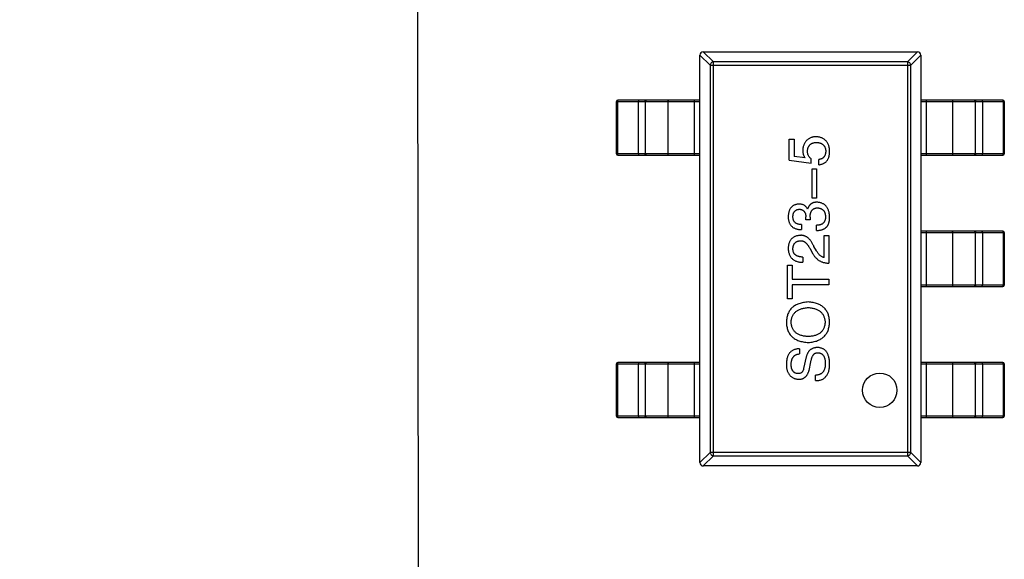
# Model space of a CAD drawing. Header units: millimetres. Extents: x 170 to 326, y 157 to 284.
# Tile 85 of 117: x 257.83 to 264.96, y 254.5 to 258.41. Entities that reach past the tile are written whole.
import ezdxf

# ---------------------------------------------------------------- set-up
doc = ezdxf.new("R2010")
doc.units = ezdxf.units.MM
doc.header["$LTSCALE"] = 30.734
doc.header["$PDMODE"] = 3
doc.header["$PDSIZE"] = 0.3125
doc.layers.get('0').update_dxf_attribs({"linetype": 'CONTINUOUS'})
doc.layers.get('Defpoints').update_dxf_attribs({"linetype": 'CONTINUOUS'})
doc.layers.add('dim', color=6, linetype='CONTINUOUS', lineweight=9)
doc.styles.add('Verdana', font='verdana.ttf', dxfattribs={"height": 2.5})
doc.dimstyles.new('aaaaaaaa 3.0', dxfattribs={"dimtxt": 2.5, "dimasz": 1.5, "dimexe": 1.25, "dimexo": 0.625, "dimtad": 1, "dimdec": 1, "dimzin": 9, "dimdsep": 46, "dimtxsty": 'Verdana', "dimcen": 0, "dimazin": 0, "dimtfac": 1, "dimtofl": 0, "dimtmove": 0, "dimatfit": 3, "dimfxl": 1, "dimlwd": 25, "dimlwe": 25, "dimarcsym": 0})

# ---------------------------------------------------------------- blocks, each defined once
blk = doc.blocks.new('*D13')
at = {"layer": 'Defpoints', "color": 0}
for p in [(263.7072, 269.6356), (256.451, 252.1408), (258.9036, 252.1408)]:
    blk.add_point(p, dxfattribs=at)
at = {"layer": 'dim', "color": 0, "lineweight": 25}
for p, q in [((263.0822, 269.6356), (255.201, 269.6356)), ((256.451, 268.1356), (256.451, 253.6408)), ((258.2786, 252.1408), (255.201, 252.1408))]:
    blk.add_line(p, q, dxfattribs=at)
at = {"layer": 'dim', "color": 0}
for points in [[(256.701, 268.1356), (256.201, 268.1356), (256.451, 269.6356)], [(256.201, 253.6408), (256.701, 253.6408), (256.451, 252.1408)]]:
    blk.add_solid(points, dxfattribs=at)
at = {"layer": 'dim', "color": 0, "insert": (254.5458, 260.8882), "char_height": 2.5, "attachment_point": 5, "rotation": 90, "style": 'Verdana'}
blk.add_mtext('17.5', dxfattribs=at)

msp = doc.modelspace()

# ---------------------------------------------------------------- linework, layer by layer
at = {"linetype": 'Continuous'}
for p, q in [((260.7072, 266.6263), (260.7172, 254.1263)), ((262.7571, 258.1517), (262.831, 258.0779)), ((262.7571, 255.2012), (262.7571, 258.1512)), ((262.8555, 258.1024), (262.7817, 258.1762)), ((262.7821, 258.1762), (264.3321, 258.1762)), ((264.3326, 258.1762), (264.2588, 258.1024)), ((264.2833, 258.0779), (264.3571, 258.1517)), ((264.3571, 258.1512), (264.3571, 255.2012)), ((262.831, 258.0779), (262.831, 255.2746)), ((262.831, 258.0779), (264.2833, 258.0779)), ((262.8555, 255.2501), (262.8555, 258.1024)), ((264.2588, 258.1024), (262.8555, 258.1024)), ((264.2588, 258.1024), (264.2588, 255.2501)), ((264.2833, 255.2746), (264.2833, 258.0779)), ((262.1537, 257.4362), (262.1537, 257.8162)), ((262.1537, 257.8162), (262.7571, 257.8162)), ((262.1632, 257.4362), (262.1632, 257.8162)), ((262.7571, 257.8262), (262.1637, 257.8262)), ((262.3127, 257.4362), (262.3127, 257.8162)), ((262.3615, 257.8162), (262.3615, 257.4362)), ((262.5255, 257.8162), (262.5255, 257.4362)), ((262.7182, 257.4262), (262.7182, 257.8262)), ((264.9506, 257.8262), (264.3571, 257.8262)), ((264.3571, 257.8162), (264.9606, 257.8162)), ((264.3961, 257.8262), (264.3961, 257.4262)), ((264.5887, 257.4362), (264.5887, 257.8162)), ((264.7528, 257.4362), (264.7528, 257.8162)), ((264.8016, 257.8162), (264.8016, 257.4362)), ((264.9511, 257.8162), (264.9511, 257.4362)), ((264.9606, 257.8162), (264.9606, 257.4362)), ((263.4027, 257.3905), (263.4027, 257.543)), ((263.4027, 257.543), (263.4388, 257.543)), ((263.4388, 257.543), (263.4388, 257.4184)), ((262.7571, 257.4362), (262.1537, 257.4362)), ((262.1637, 257.4262), (262.7571, 257.4262)), ((263.5191, 257.4069), (263.4388, 257.4184)), ((264.9606, 257.4362), (264.3571, 257.4362)), ((264.3571, 257.4262), (264.9506, 257.4262)), ((263.4027, 257.3905), (263.5617, 257.3692)), ((263.5617, 257.3692), (263.5634, 257.4003)), ((263.6175, 257.3577), (263.6175, 257.3954)), ((263.5699, 257.1162), (263.5699, 257.3277)), ((263.5699, 257.3277), (263.6011, 257.3277)), ((263.6011, 257.3277), (263.6011, 257.1162)), ((263.6011, 257.1162), (263.5699, 257.1162)), ((263.5355, 257.0371), (263.5371, 257.0371)), ((263.4929, 256.924), (263.4929, 256.888)), ((263.524, 256.9601), (263.524, 256.9798)), ((263.5552, 256.9601), (263.524, 256.9601)), ((263.5552, 256.9781), (263.5552, 256.9601)), ((263.6011, 256.8814), (263.6011, 256.9191)), ((263.6568, 256.686), (263.6568, 256.8466)), ((263.6568, 256.8466), (263.6912, 256.8466)), ((263.6912, 256.8466), (263.6912, 256.645)), ((264.9506, 256.8762), (264.3571, 256.8762)), ((264.3571, 256.8662), (264.9606, 256.8662)), ((264.3961, 256.8762), (264.3961, 256.4762)), ((264.5887, 256.4862), (264.5887, 256.8662)), ((264.7528, 256.4862), (264.7528, 256.8662)), ((264.8016, 256.8662), (264.8016, 256.4862)), ((264.9511, 256.8662), (264.9511, 256.4862)), ((264.9606, 256.8662), (264.9606, 256.4862)), ((263.5519, 256.7532), (263.5749, 256.7138)), ((263.6011, 256.7351), (263.583, 256.7663)), ((263.5027, 256.6892), (263.5027, 256.6515)), ((263.3912, 256.3875), (263.3912, 256.6301)), ((263.3912, 256.6301), (263.4257, 256.6301)), ((263.4257, 256.6301), (263.4257, 256.5285)), ((263.4257, 256.5285), (263.6912, 256.5285)), ((263.6912, 256.5285), (263.6912, 256.4891)), ((263.4257, 256.4891), (263.4257, 256.3875)), ((263.6912, 256.4891), (263.4257, 256.4891)), ((264.9606, 256.4862), (264.3571, 256.4862)), ((264.3571, 256.4762), (264.9506, 256.4762)), ((263.4257, 256.3875), (263.3912, 256.3875)), ((263.4781, 256.0255), (263.4781, 255.9878)), ((262.7571, 255.9262), (262.1637, 255.9262)), ((262.7182, 255.5262), (262.7182, 255.9262)), ((263.5273, 255.9665), (263.5076, 255.8813)), ((263.547, 255.8682), (263.5601, 255.9305)), ((264.9506, 255.9262), (264.3571, 255.9262)), ((264.3961, 255.9262), (264.3961, 255.5262)), ((262.1537, 255.5362), (262.1537, 255.9162)), ((262.1537, 255.9162), (262.7571, 255.9162)), ((262.1632, 255.5362), (262.1632, 255.9162)), ((262.3127, 255.5362), (262.3127, 255.9162)), ((262.3615, 255.9162), (262.3615, 255.5362)), ((262.5255, 255.9162), (262.5255, 255.5362)), ((264.3571, 255.9162), (264.9606, 255.9162)), ((264.5887, 255.5362), (264.5887, 255.9162)), ((264.7528, 255.5362), (264.7528, 255.9162)), ((264.8016, 255.9162), (264.8016, 255.5362)), ((264.9511, 255.9162), (264.9511, 255.5362)), ((264.9606, 255.9162), (264.9606, 255.5362)), ((263.5945, 255.7944), (263.5945, 255.8337)), ((262.7571, 255.5362), (262.1537, 255.5362)), ((262.1637, 255.5262), (262.7571, 255.5262)), ((264.9606, 255.5362), (264.3571, 255.5362)), ((264.3571, 255.5262), (264.9506, 255.5262)), ((262.831, 255.2746), (262.7571, 255.2008)), ((262.7817, 255.1762), (262.8555, 255.2501)), ((264.2833, 255.2746), (262.831, 255.2746)), ((262.8555, 255.2501), (264.2588, 255.2501)), ((264.2588, 255.2501), (264.3326, 255.1762)), ((264.3571, 255.2008), (264.2833, 255.2746)), ((264.3321, 255.1762), (262.7821, 255.1762))]:
    msp.add_line(p, q, dxfattribs=at)
msp.add_circle((264.0588, 255.7246), 0.125, dxfattribs=at)
for centre, radius, start, end in [((262.7821, 258.1512), 0.025, 90, 180), ((264.3321, 258.1512), 0.025, 0, 90), ((262.1637, 257.8162), 0.01, 90, 180), ((264.9506, 257.8162), 0.01, 0, 90), ((262.1637, 257.4362), 0.01, 180, 270), ((264.9506, 257.4362), 0.01, 270, 0), ((264.9506, 256.8662), 0.01, 0, 90), ((264.9506, 256.4862), 0.01, 270, 0), ((262.1637, 255.9162), 0.01, 90, 180), ((264.9506, 255.9162), 0.01, 0, 90), ((262.1637, 255.5362), 0.01, 180, 270), ((264.9506, 255.5362), 0.01, 270, 0), ((262.7821, 255.2012), 0.025, 180, 270), ((264.3321, 255.2012), 0.025, 270, 0)]:
    msp.add_arc(centre, radius, start, end, dxfattribs=at)
for points, knots in [([(262.8555, 258.1024), (262.8524, 258.1023), (262.846, 258.1008), (262.838, 258.0953), (262.8325, 258.0873), (262.8311, 258.081), (262.831, 258.0779)], [0, 0, 0, 0, 0.248875, 0.5, 0.751125, 1, 1, 1, 1]), ([(264.2833, 258.0779), (264.2832, 258.081), (264.2817, 258.0873), (264.2762, 258.0953), (264.2682, 258.1008), (264.2619, 258.1023), (264.2588, 258.1024)], [0, 0, 0, 0, 0.248875, 0.5, 0.751125, 1, 1, 1, 1]), ([(262.1632, 257.8162), (262.1632, 257.8169), (262.1632, 257.8182), (262.1632, 257.82), (262.1633, 257.8217), (262.1633, 257.8232), (262.1634, 257.8244), (262.1635, 257.8253), (262.1636, 257.8258), (262.1636, 257.826), (262.1636, 257.8262), (262.1637, 257.8262), (262.1637, 257.8262)], [0, 0, 0, 0, 0.193983, 0.380898, 0.552981, 0.703877, 0.827918, 0.920311, 0.953571, 0.977793, 0.992993, 1, 1, 1, 1]), ([(262.3132, 257.8262), (262.3132, 257.8262), (262.3131, 257.8262), (262.3131, 257.826), (262.313, 257.8258), (262.313, 257.8253), (262.3129, 257.8244), (262.3128, 257.8232), (262.3127, 257.8217), (262.3127, 257.82), (262.3127, 257.8182), (262.3127, 257.8169), (262.3127, 257.8162)], [0, 0, 0, 0, 0.007007, 0.022207, 0.046429, 0.079689, 0.172082, 0.296123, 0.447019, 0.619102, 0.806017, 1, 1, 1, 1]), ([(262.3615, 257.8162), (262.3615, 257.8175), (262.3619, 257.8201), (262.364, 257.8235), (262.3671, 257.8257), (262.3696, 257.8262), (262.3709, 257.8262)], [0, 0, 0, 0, 0.257168, 0.51015, 0.757191, 1, 1, 1, 1]), ([(262.5349, 257.8262), (262.5337, 257.8262), (262.5312, 257.8257), (262.5281, 257.8235), (262.526, 257.8201), (262.5255, 257.8175), (262.5255, 257.8162)], [0, 0, 0, 0, 0.242809, 0.48985, 0.742832, 1, 1, 1, 1]), ([(264.5887, 257.8162), (264.5887, 257.8175), (264.5883, 257.8201), (264.5862, 257.8235), (264.5831, 257.8257), (264.5806, 257.8262), (264.5793, 257.8262)], [0, 0, 0, 0, 0.257168, 0.51015, 0.757191, 1, 1, 1, 1]), ([(264.7434, 257.8262), (264.7446, 257.8262), (264.7471, 257.8257), (264.7503, 257.8235), (264.7523, 257.8201), (264.7528, 257.8175), (264.7528, 257.8162)], [0, 0, 0, 0, 0.242809, 0.48985, 0.742832, 1, 1, 1, 1]), ([(264.8016, 257.8162), (264.8016, 257.8169), (264.8016, 257.8182), (264.8016, 257.82), (264.8015, 257.8217), (264.8015, 257.8232), (264.8014, 257.8244), (264.8013, 257.8253), (264.8012, 257.8258), (264.8012, 257.826), (264.8012, 257.8262), (264.8011, 257.8262), (264.8011, 257.8262)], [0, 0, 0, 0, 0.193983, 0.380898, 0.552981, 0.703877, 0.827918, 0.920311, 0.953571, 0.977793, 0.992993, 1, 1, 1, 1]), ([(264.9506, 257.8262), (264.9506, 257.8262), (264.9506, 257.8262), (264.9507, 257.826), (264.9507, 257.8258), (264.9508, 257.8253), (264.9509, 257.8244), (264.9509, 257.8232), (264.951, 257.8217), (264.951, 257.82), (264.9511, 257.8182), (264.9511, 257.8169), (264.9511, 257.8162)], [0, 0, 0, 0, 0.007007, 0.022207, 0.046429, 0.079689, 0.172082, 0.296123, 0.447019, 0.619102, 0.806017, 1, 1, 1, 1]), ([(263.5962, 257.561), (263.5926, 257.5607), (263.5857, 257.56), (263.5758, 257.5582), (263.5664, 257.5557), (263.5577, 257.5526), (263.5495, 257.5487), (263.542, 257.5443), (263.5351, 257.5391), (263.5288, 257.5332), (263.5232, 257.5267), (263.5181, 257.5195), (263.5137, 257.5116), (263.5099, 257.5032), (263.5067, 257.494), (263.5042, 257.4841), (263.5022, 257.4736), (263.5015, 257.4664), (263.5011, 257.4626)], [0, 0, 0, 0, 0.070056, 0.136784, 0.200181, 0.261459, 0.320361, 0.377607, 0.434201, 0.490556, 0.547297, 0.604711, 0.66384, 0.725285, 0.788826, 0.855809, 0.925831, 1, 1, 1, 1]), ([(263.6962, 257.4528), (263.696, 257.4569), (263.6957, 257.4649), (263.6944, 257.4765), (263.6924, 257.4874), (263.6895, 257.4976), (263.6859, 257.507), (263.6815, 257.5157), (263.6763, 257.5236), (263.6705, 257.5308), (263.6638, 257.5372), (263.6564, 257.5429), (263.6482, 257.5479), (263.6392, 257.552), (263.6295, 257.5553), (263.6191, 257.5581), (263.6079, 257.56), (263.6001, 257.5606), (263.5962, 257.561)], [0, 0, 0, 0, 0.074337, 0.144658, 0.211298, 0.274399, 0.334717, 0.392948, 0.449757, 0.505394, 0.56075, 0.616858, 0.674126, 0.733366, 0.795021, 0.859694, 0.927941, 1, 1, 1, 1]), ([(263.5355, 257.4561), (263.5357, 257.4585), (263.5361, 257.4633), (263.5372, 257.4702), (263.5386, 257.4767), (263.5407, 257.4828), (263.5432, 257.4884), (263.5461, 257.4935), (263.5496, 257.4982), (263.5535, 257.5025), (263.5578, 257.5063), (263.5626, 257.5096), (263.568, 257.5125), (263.5737, 257.5149), (263.5799, 257.5169), (263.5865, 257.5184), (263.5937, 257.5195), (263.5986, 257.5199), (263.6011, 257.52)], [0, 0, 0, 0, 0.071832, 0.140066, 0.204455, 0.266341, 0.32589, 0.383089, 0.439379, 0.495454, 0.551183, 0.608094, 0.666555, 0.726952, 0.789772, 0.856464, 0.926451, 1, 1, 1, 1]), ([(263.6011, 257.52), (263.6036, 257.5198), (263.6085, 257.5193), (263.6157, 257.5181), (263.6224, 257.5165), (263.6286, 257.5145), (263.6344, 257.5121), (263.6398, 257.5093), (263.6446, 257.5061), (263.6491, 257.5025), (263.6531, 257.4985), (263.6566, 257.4941), (263.6597, 257.4893), (263.6623, 257.484), (263.6645, 257.4784), (263.6663, 257.4724), (263.6676, 257.466), (263.668, 257.4616), (263.6683, 257.4594)], [0, 0, 0, 0, 0.076076, 0.147929, 0.216494, 0.28139, 0.343555, 0.403665, 0.461756, 0.518574, 0.57465, 0.630617, 0.687539, 0.745203, 0.805007, 0.867454, 0.932274, 1, 1, 1, 1]), ([(262.1637, 257.4262), (262.1637, 257.4262), (262.1636, 257.4263), (262.1636, 257.4265), (262.1636, 257.4267), (262.1635, 257.4272), (262.1634, 257.428), (262.1633, 257.4293), (262.1633, 257.4308), (262.1632, 257.4325), (262.1632, 257.4343), (262.1632, 257.4356), (262.1632, 257.4362)], [0, 0, 0, 0, 0.007007, 0.022207, 0.046429, 0.079689, 0.172082, 0.296123, 0.447019, 0.619102, 0.806017, 1, 1, 1, 1]), ([(262.3127, 257.4362), (262.3127, 257.4356), (262.3127, 257.4343), (262.3127, 257.4325), (262.3127, 257.4308), (262.3128, 257.4293), (262.3129, 257.428), (262.313, 257.4272), (262.313, 257.4267), (262.3131, 257.4265), (262.3131, 257.4263), (262.3132, 257.4262), (262.3132, 257.4262)], [0, 0, 0, 0, 0.193983, 0.380898, 0.552981, 0.703877, 0.827918, 0.920311, 0.953571, 0.977793, 0.992993, 1, 1, 1, 1]), ([(262.3709, 257.4262), (262.3696, 257.4262), (262.3671, 257.4268), (262.364, 257.429), (262.3619, 257.4323), (262.3615, 257.4349), (262.3615, 257.4362)], [0, 0, 0, 0, 0.242809, 0.48985, 0.742832, 1, 1, 1, 1]), ([(262.5255, 257.4362), (262.5255, 257.4349), (262.526, 257.4323), (262.5281, 257.429), (262.5312, 257.4268), (262.5337, 257.4262), (262.5349, 257.4262)], [0, 0, 0, 0, 0.257168, 0.51015, 0.757191, 1, 1, 1, 1]), ([(263.5011, 257.4626), (263.5011, 257.4601), (263.5013, 257.455), (263.5021, 257.4475), (263.5035, 257.4402), (263.5055, 257.4331), (263.508, 257.4262), (263.5111, 257.4195), (263.5148, 257.413), (263.5177, 257.409), (263.5191, 257.4069)], [0, 0, 0, 0, 0.129488, 0.255609, 0.38009, 0.502685, 0.625504, 0.749031, 0.873124, 1, 1, 1, 1]), ([(263.5634, 257.4003), (263.5611, 257.4021), (263.5568, 257.4056), (263.5511, 257.4117), (263.5463, 257.418), (263.5423, 257.4249), (263.5393, 257.4321), (263.5371, 257.4397), (263.5357, 257.4478), (263.5356, 257.4533), (263.5355, 257.4561)], [0, 0, 0, 0, 0.132471, 0.259199, 0.382453, 0.502638, 0.622849, 0.744865, 0.870389, 1, 1, 1, 1]), ([(263.6683, 257.4594), (263.6683, 257.457), (263.6682, 257.4525), (263.6676, 257.4459), (263.6666, 257.4397), (263.6652, 257.4339), (263.6634, 257.4285), (263.6612, 257.4235), (263.6587, 257.4188), (263.6557, 257.4146), (263.6523, 257.4109), (263.6485, 257.4074), (263.6443, 257.4044), (263.6397, 257.4017), (263.6347, 257.3996), (263.6293, 257.3977), (263.6235, 257.3964), (263.6195, 257.3957), (263.6175, 257.3954)], [0, 0, 0, 0, 0.076648, 0.148913, 0.217705, 0.28283, 0.345406, 0.405074, 0.462929, 0.519315, 0.57498, 0.630645, 0.68742, 0.745021, 0.804689, 0.866635, 0.93176, 1, 1, 1, 1]), ([(263.6175, 257.3577), (263.6206, 257.3581), (263.6267, 257.3589), (263.6355, 257.3609), (263.6437, 257.3634), (263.6512, 257.3666), (263.6583, 257.3704), (263.6647, 257.3749), (263.6706, 257.3798), (263.6758, 257.3856), (263.6805, 257.3918), (263.6845, 257.3987), (263.688, 257.4062), (263.6908, 257.4144), (263.693, 257.4231), (263.6947, 257.4325), (263.6958, 257.4424), (263.696, 257.4493), (263.6962, 257.4528)], [0, 0, 0, 0, 0.068545, 0.133544, 0.19542, 0.255245, 0.312812, 0.36916, 0.424791, 0.480307, 0.536971, 0.594633, 0.654367, 0.716937, 0.782022, 0.850991, 0.92325, 1, 1, 1, 1]), ([(264.5793, 257.4262), (264.5806, 257.4262), (264.5831, 257.4268), (264.5862, 257.429), (264.5883, 257.4323), (264.5887, 257.4349), (264.5887, 257.4362)], [0, 0, 0, 0, 0.242809, 0.48985, 0.742832, 1, 1, 1, 1]), ([(264.7528, 257.4362), (264.7528, 257.4349), (264.7523, 257.4323), (264.7503, 257.429), (264.7471, 257.4268), (264.7446, 257.4262), (264.7434, 257.4262)], [0, 0, 0, 0, 0.257168, 0.51015, 0.757191, 1, 1, 1, 1]), ([(264.8011, 257.4262), (264.8011, 257.4262), (264.8012, 257.4263), (264.8012, 257.4265), (264.8012, 257.4267), (264.8013, 257.4272), (264.8014, 257.428), (264.8015, 257.4293), (264.8015, 257.4308), (264.8016, 257.4325), (264.8016, 257.4343), (264.8016, 257.4356), (264.8016, 257.4362)], [0, 0, 0, 0, 0.007007, 0.022207, 0.046429, 0.079689, 0.172082, 0.296123, 0.447019, 0.619102, 0.806017, 1, 1, 1, 1]), ([(264.9511, 257.4362), (264.9511, 257.4356), (264.9511, 257.4343), (264.951, 257.4325), (264.951, 257.4308), (264.9509, 257.4293), (264.9509, 257.428), (264.9508, 257.4272), (264.9507, 257.4267), (264.9507, 257.4265), (264.9506, 257.4263), (264.9506, 257.4262), (264.9506, 257.4262)], [0, 0, 0, 0, 0.193983, 0.380898, 0.552981, 0.703877, 0.827918, 0.920311, 0.953571, 0.977793, 0.992993, 1, 1, 1, 1]), ([(263.4732, 257.0732), (263.4702, 257.073), (263.4644, 257.0725), (263.456, 257.0709), (263.4481, 257.0687), (263.4407, 257.0659), (263.434, 257.0624), (263.4277, 257.0583), (263.422, 257.0536), (263.4169, 257.0482), (263.4123, 257.0423), (263.4084, 257.0356), (263.4049, 257.0284), (263.4021, 257.0205), (263.3997, 257.012), (263.398, 257.0029), (263.3967, 256.9932), (263.3963, 256.9865), (263.3962, 256.983)], [0, 0, 0, 0, 0.067521, 0.132139, 0.193339, 0.252064, 0.309083, 0.364848, 0.420021, 0.475612, 0.532002, 0.589602, 0.649896, 0.712634, 0.778603, 0.848416, 0.922155, 1, 1, 1, 1]), ([(263.5355, 257.0371), (263.5341, 257.04), (263.5313, 257.0456), (263.5257, 257.053), (263.5192, 257.0593), (263.5118, 257.0645), (263.5034, 257.0684), (263.4942, 257.0712), (263.484, 257.0729), (263.4769, 257.0731), (263.4732, 257.0732)], [0, 0, 0, 0, 0.125227, 0.244792, 0.361427, 0.478215, 0.59667, 0.722058, 0.856314, 1, 1, 1, 1]), ([(263.6044, 257.0863), (263.6022, 257.0863), (263.598, 257.0862), (263.5919, 257.0856), (263.5861, 257.0847), (263.5806, 257.0833), (263.5753, 257.0816), (263.5703, 257.0795), (263.5657, 257.077), (263.5613, 257.0741), (263.5572, 257.0708), (263.5534, 257.0671), (263.55, 257.0631), (263.5468, 257.0587), (263.5439, 257.0538), (263.5413, 257.0486), (263.5391, 257.043), (263.5378, 257.0391), (263.5371, 257.0371)], [0, 0, 0, 0, 0.071215, 0.138707, 0.20396, 0.266995, 0.327734, 0.387609, 0.445602, 0.503345, 0.561136, 0.618597, 0.677672, 0.738255, 0.799989, 0.863961, 0.930555, 1, 1, 1, 1]), ([(263.6962, 256.9798), (263.696, 256.9839), (263.6956, 256.9919), (263.6942, 257.0035), (263.6921, 257.0143), (263.6894, 257.0244), (263.686, 257.0338), (263.6819, 257.0423), (263.6772, 257.0502), (263.6717, 257.0573), (263.6656, 257.0636), (263.6588, 257.0692), (263.6514, 257.074), (263.6432, 257.078), (263.6345, 257.0813), (263.625, 257.0838), (263.6149, 257.0855), (263.6079, 257.0861), (263.6044, 257.0863)], [0, 0, 0, 0, 0.078078, 0.151942, 0.221594, 0.28726, 0.350176, 0.409768, 0.467648, 0.523784, 0.578904, 0.634014, 0.689819, 0.746826, 0.805875, 0.867063, 0.931764, 1, 1, 1, 1]), ([(263.4306, 256.9814), (263.4307, 256.9835), (263.4309, 256.9875), (263.4316, 256.9933), (263.4326, 256.9987), (263.4339, 257.0038), (263.4356, 257.0085), (263.4377, 257.0128), (263.4401, 257.0168), (263.4428, 257.0204), (263.4458, 257.0236), (263.4493, 257.0264), (263.453, 257.0289), (263.457, 257.031), (263.4614, 257.0327), (263.4662, 257.034), (263.4712, 257.035), (263.4747, 257.0353), (263.4765, 257.0355)], [0, 0, 0, 0, 0.078051, 0.151197, 0.220412, 0.286742, 0.34933, 0.409464, 0.467368, 0.52298, 0.578639, 0.633998, 0.690142, 0.746855, 0.805868, 0.867776, 0.932345, 1, 1, 1, 1]), ([(263.4765, 257.0355), (263.4784, 257.0354), (263.482, 257.0352), (263.4872, 257.0344), (263.4921, 257.0332), (263.4966, 257.0315), (263.5009, 257.0295), (263.5047, 257.0269), (263.5083, 257.0241), (263.5114, 257.0208), (263.5142, 257.0171), (263.5167, 257.0129), (263.5188, 257.0084), (263.5206, 257.0035), (263.5219, 256.9981), (263.523, 256.9924), (263.5238, 256.9862), (263.5239, 256.9819), (263.524, 256.9798)], [0, 0, 0, 0, 0.067741, 0.131599, 0.192143, 0.249977, 0.306453, 0.361639, 0.416449, 0.471489, 0.527582, 0.584873, 0.644974, 0.70814, 0.77492, 0.845909, 0.920585, 1, 1, 1, 1]), ([(263.5552, 256.9781), (263.5552, 256.9808), (263.5552, 256.9861), (263.556, 256.9937), (263.5569, 257.0008), (263.5585, 257.0074), (263.5603, 257.0135), (263.5626, 257.0191), (263.5654, 257.0241), (263.5686, 257.0286), (263.5722, 257.0325), (263.5763, 257.036), (263.5807, 257.0389), (263.5856, 257.0413), (263.5909, 257.0431), (263.5967, 257.0444), (263.6028, 257.0452), (263.6071, 257.0453), (263.6093, 257.0453)], [0, 0, 0, 0, 0.082495, 0.159728, 0.232496, 0.300725, 0.365163, 0.425859, 0.483728, 0.538892, 0.592921, 0.646195, 0.699968, 0.754746, 0.811387, 0.870806, 0.933482, 1, 1, 1, 1]), ([(263.6093, 257.0453), (263.6115, 257.0452), (263.6158, 257.0449), (263.6219, 257.0437), (263.6277, 257.0422), (263.6331, 257.0402), (263.6381, 257.0378), (263.6428, 257.035), (263.6469, 257.0315), (263.6508, 257.0278), (263.6542, 257.0235), (263.6572, 257.0188), (263.6598, 257.0137), (263.662, 257.0081), (263.6637, 257.002), (263.6651, 256.9955), (263.6662, 256.9886), (263.6665, 256.9839), (263.6667, 256.9814)], [0, 0, 0, 0, 0.068514, 0.133941, 0.195994, 0.255362, 0.312994, 0.369441, 0.424687, 0.480522, 0.537148, 0.594801, 0.654411, 0.716817, 0.781981, 0.850498, 0.923306, 1, 1, 1, 1]), ([(263.3962, 256.983), (263.3963, 256.9793), (263.3965, 256.9719), (263.3979, 256.9613), (263.3998, 256.9513), (263.4027, 256.9422), (263.4061, 256.9336), (263.4104, 256.9258), (263.4153, 256.9188), (263.4211, 256.9124), (263.4275, 256.9068), (263.4347, 256.9019), (263.4427, 256.8978), (263.4513, 256.8943), (263.4607, 256.8916), (263.4708, 256.8896), (263.4816, 256.8883), (263.489, 256.8881), (263.4929, 256.888)], [0, 0, 0, 0, 0.073232, 0.142595, 0.207997, 0.270074, 0.329156, 0.386529, 0.441846, 0.496976, 0.551877, 0.607941, 0.665637, 0.725446, 0.788542, 0.855101, 0.925196, 1, 1, 1, 1]), ([(263.4929, 256.924), (263.4904, 256.9241), (263.4855, 256.9243), (263.4784, 256.9252), (263.4718, 256.9264), (263.4657, 256.9281), (263.4601, 256.9302), (263.455, 256.9328), (263.4503, 256.9357), (263.4461, 256.9391), (263.4424, 256.9429), (263.4392, 256.9472), (263.4365, 256.9518), (263.4344, 256.957), (263.4327, 256.9625), (263.4315, 256.9684), (263.4307, 256.9748), (263.4306, 256.9792), (263.4306, 256.9814)], [0, 0, 0, 0, 0.078134, 0.15164, 0.221358, 0.286689, 0.348614, 0.407697, 0.464247, 0.520153, 0.574432, 0.629291, 0.684538, 0.742032, 0.801329, 0.863637, 0.930123, 1, 1, 1, 1]), ([(263.6667, 256.9814), (263.6666, 256.9789), (263.6665, 256.9742), (263.6657, 256.9673), (263.6645, 256.9608), (263.6626, 256.9548), (263.6604, 256.9492), (263.6576, 256.9442), (263.6542, 256.9396), (263.6503, 256.9354), (263.6459, 256.9317), (263.641, 256.9285), (263.6356, 256.9258), (263.6297, 256.9235), (263.6233, 256.9216), (263.6163, 256.9204), (263.6089, 256.9194), (263.6037, 256.9192), (263.6011, 256.9191)], [0, 0, 0, 0, 0.071272, 0.13882, 0.201858, 0.262757, 0.320043, 0.376709, 0.431462, 0.486034, 0.541209, 0.597703, 0.65589, 0.717768, 0.782056, 0.850407, 0.92277, 1, 1, 1, 1]), ([(263.6011, 256.8814), (263.6038, 256.8815), (263.609, 256.8817), (263.6166, 256.8823), (263.624, 256.8834), (263.6309, 256.8847), (263.6375, 256.8864), (263.6438, 256.8883), (263.6496, 256.8906), (263.6552, 256.8932), (263.6603, 256.8961), (263.6652, 256.8993), (263.6696, 256.9029), (263.6737, 256.9068), (263.6774, 256.911), (263.6807, 256.9156), (263.6838, 256.9205), (263.6855, 256.9239), (263.6863, 256.9257)], [0, 0, 0, 0, 0.078937, 0.154495, 0.226898, 0.296844, 0.363348, 0.427781, 0.48946, 0.549586, 0.607902, 0.664733, 0.720805, 0.776157, 0.831175, 0.886736, 0.943094, 1, 1, 1, 1]), ([(263.6863, 256.9257), (263.6871, 256.9274), (263.6888, 256.9309), (263.6907, 256.9365), (263.6925, 256.9426), (263.6937, 256.9492), (263.6948, 256.9562), (263.6956, 256.9636), (263.696, 256.9715), (263.6961, 256.977), (263.6962, 256.9798)], [0, 0, 0, 0, 0.101955, 0.208983, 0.322698, 0.44339, 0.570851, 0.70629, 0.84885, 1, 1, 1, 1]), ([(263.4847, 256.8466), (263.4813, 256.8463), (263.4747, 256.8458), (263.4651, 256.8442), (263.4562, 256.842), (263.4478, 256.8391), (263.4401, 256.8355), (263.433, 256.8314), (263.4265, 256.8264), (263.4206, 256.8209), (263.4154, 256.8147), (263.4107, 256.8078), (263.4067, 256.8003), (263.4033, 256.7921), (263.4006, 256.7833), (263.3984, 256.7738), (263.3969, 256.7637), (263.3964, 256.7568), (263.3962, 256.7532)], [0, 0, 0, 0, 0.070688, 0.137741, 0.201612, 0.262778, 0.321223, 0.378455, 0.434411, 0.490146, 0.546362, 0.603392, 0.662208, 0.723401, 0.787372, 0.85442, 0.925153, 1, 1, 1, 1]), ([(263.583, 256.7663), (263.5815, 256.7697), (263.5784, 256.7763), (263.5734, 256.7857), (263.5683, 256.7945), (263.5629, 256.8026), (263.5574, 256.81), (263.5517, 256.8168), (263.5458, 256.8228), (263.5397, 256.8282), (263.5335, 256.8329), (263.527, 256.8369), (263.5204, 256.8402), (263.5136, 256.843), (263.5066, 256.8449), (263.4995, 256.8462), (263.4921, 256.8468), (263.4872, 256.8467), (263.4847, 256.8466)], [0, 0, 0, 0, 0.082731, 0.161257, 0.236138, 0.307554, 0.375712, 0.440848, 0.502916, 0.562567, 0.619798, 0.675716, 0.73039, 0.78386, 0.837315, 0.890547, 0.944917, 1, 1, 1, 1]), ([(264.5887, 256.8662), (264.5887, 256.8675), (264.5883, 256.8701), (264.5862, 256.8735), (264.5831, 256.8757), (264.5806, 256.8762), (264.5793, 256.8762)], [0, 0, 0, 0, 0.257168, 0.51015, 0.757191, 1, 1, 1, 1]), ([(264.7434, 256.8762), (264.7446, 256.8762), (264.7471, 256.8757), (264.7503, 256.8735), (264.7523, 256.8701), (264.7528, 256.8675), (264.7528, 256.8662)], [0, 0, 0, 0, 0.242809, 0.48985, 0.742832, 1, 1, 1, 1]), ([(264.8016, 256.8662), (264.8016, 256.8669), (264.8016, 256.8682), (264.8016, 256.87), (264.8015, 256.8717), (264.8015, 256.8732), (264.8014, 256.8744), (264.8013, 256.8753), (264.8012, 256.8758), (264.8012, 256.876), (264.8012, 256.8762), (264.8011, 256.8762), (264.8011, 256.8762)], [0, 0, 0, 0, 0.193983, 0.380898, 0.552981, 0.703877, 0.827918, 0.920311, 0.953571, 0.977793, 0.992993, 1, 1, 1, 1]), ([(264.9506, 256.8762), (264.9506, 256.8762), (264.9506, 256.8762), (264.9507, 256.876), (264.9507, 256.8758), (264.9508, 256.8753), (264.9509, 256.8744), (264.9509, 256.8732), (264.951, 256.8717), (264.951, 256.87), (264.9511, 256.8682), (264.9511, 256.8669), (264.9511, 256.8662)], [0, 0, 0, 0, 0.007007, 0.022207, 0.046429, 0.079689, 0.172082, 0.296123, 0.447019, 0.619102, 0.806017, 1, 1, 1, 1]), ([(263.4306, 256.7482), (263.4307, 256.7505), (263.431, 256.7549), (263.4316, 256.7613), (263.4329, 256.7672), (263.4343, 256.7728), (263.4363, 256.7779), (263.4386, 256.7827), (263.4414, 256.787), (263.4444, 256.791), (263.448, 256.7944), (263.4518, 256.7975), (263.4561, 256.8002), (263.4607, 256.8025), (263.4658, 256.8042), (263.4712, 256.8057), (263.477, 256.8068), (263.481, 256.8071), (263.483, 256.8073)], [0, 0, 0, 0, 0.076112, 0.148436, 0.216883, 0.281466, 0.34298, 0.402356, 0.459881, 0.51546, 0.571111, 0.62658, 0.683162, 0.741007, 0.801404, 0.863825, 0.930544, 1, 1, 1, 1]), ([(263.483, 256.8073), (263.4847, 256.8074), (263.4879, 256.8075), (263.4927, 256.8072), (263.4975, 256.8064), (263.5022, 256.8052), (263.5067, 256.8034), (263.5112, 256.8012), (263.5157, 256.7986), (263.52, 256.7953), (263.5243, 256.7918), (263.5285, 256.7876), (263.5326, 256.783), (263.5367, 256.778), (263.5406, 256.7725), (263.5445, 256.7665), (263.5483, 256.76), (263.5507, 256.7555), (263.5519, 256.7532)], [0, 0, 0, 0, 0.052237, 0.103888, 0.155485, 0.207395, 0.259864, 0.31356, 0.369176, 0.4266, 0.486836, 0.550048, 0.61567, 0.685271, 0.75824, 0.834614, 0.915635, 1, 1, 1, 1]), ([(263.3962, 256.7532), (263.3964, 256.7491), (263.3967, 256.7413), (263.3984, 256.7299), (263.4007, 256.7193), (263.4039, 256.7094), (263.4078, 256.7003), (263.4125, 256.692), (263.418, 256.6844), (263.4243, 256.6776), (263.4314, 256.6716), (263.4393, 256.6664), (263.448, 256.6619), (263.4574, 256.6583), (263.4676, 256.6554), (263.4786, 256.6533), (263.4904, 256.652), (263.4985, 256.6517), (263.5027, 256.6515)], [0, 0, 0, 0, 0.07282, 0.141057, 0.2062, 0.267672, 0.326735, 0.383519, 0.439188, 0.494454, 0.549628, 0.605958, 0.66397, 0.72402, 0.787502, 0.854127, 0.925065, 1, 1, 1, 1]), ([(263.5027, 256.6892), (263.4998, 256.6893), (263.4942, 256.6895), (263.486, 256.6904), (263.4783, 256.6916), (263.4713, 256.6934), (263.4648, 256.6956), (263.4588, 256.6981), (263.4534, 256.7012), (263.4486, 256.7047), (263.4443, 256.7086), (263.4406, 256.713), (263.4375, 256.7178), (263.4349, 256.7231), (263.433, 256.7288), (263.4316, 256.7349), (263.4308, 256.7414), (263.4306, 256.7459), (263.4306, 256.7482)], [0, 0, 0, 0, 0.082594, 0.15978, 0.232961, 0.301462, 0.365595, 0.426678, 0.484662, 0.540809, 0.595146, 0.648401, 0.702272, 0.757102, 0.813447, 0.872233, 0.934055, 1, 1, 1, 1]), ([(263.5749, 256.7138), (263.5764, 256.7111), (263.5794, 256.7057), (263.5844, 256.6981), (263.5898, 256.6909), (263.5956, 256.6843), (263.6016, 256.6782), (263.6081, 256.6726), (263.6148, 256.6675), (263.6219, 256.6629), (263.6294, 256.6588), (263.6372, 256.6553), (263.6454, 256.6522), (263.6539, 256.6498), (263.6628, 256.6478), (263.6719, 256.6463), (263.6815, 256.6453), (263.6879, 256.6451), (263.6912, 256.645)], [0, 0, 0, 0, 0.065828, 0.130094, 0.192451, 0.254037, 0.313974, 0.373757, 0.433048, 0.492243, 0.551902, 0.611758, 0.672678, 0.734814, 0.798569, 0.863693, 0.930488, 1, 1, 1, 1]), ([(263.6568, 256.686), (263.6542, 256.6865), (263.649, 256.6875), (263.6414, 256.6908), (263.6341, 256.6951), (263.627, 256.7007), (263.6201, 256.7075), (263.6135, 256.7156), (263.607, 256.7249), (263.6031, 256.7316), (263.6011, 256.7351)], [0, 0, 0, 0, 0.103034, 0.208166, 0.318255, 0.434664, 0.559728, 0.695394, 0.841708, 1, 1, 1, 1]), ([(264.5793, 256.4762), (264.5806, 256.4762), (264.5831, 256.4768), (264.5862, 256.479), (264.5883, 256.4823), (264.5887, 256.4849), (264.5887, 256.4862)], [0, 0, 0, 0, 0.242809, 0.48985, 0.742832, 1, 1, 1, 1]), ([(264.7528, 256.4862), (264.7528, 256.4849), (264.7523, 256.4823), (264.7503, 256.479), (264.7471, 256.4768), (264.7446, 256.4762), (264.7434, 256.4762)], [0, 0, 0, 0, 0.257168, 0.51015, 0.757191, 1, 1, 1, 1]), ([(264.8011, 256.4762), (264.8011, 256.4762), (264.8012, 256.4763), (264.8012, 256.4765), (264.8012, 256.4767), (264.8013, 256.4772), (264.8014, 256.478), (264.8015, 256.4793), (264.8015, 256.4808), (264.8016, 256.4825), (264.8016, 256.4843), (264.8016, 256.4856), (264.8016, 256.4862)], [0, 0, 0, 0, 0.007007, 0.022207, 0.046429, 0.079689, 0.172082, 0.296123, 0.447019, 0.619102, 0.806017, 1, 1, 1, 1]), ([(264.9511, 256.4862), (264.9511, 256.4856), (264.9511, 256.4843), (264.951, 256.4825), (264.951, 256.4808), (264.9509, 256.4793), (264.9509, 256.478), (264.9508, 256.4772), (264.9507, 256.4767), (264.9507, 256.4765), (264.9506, 256.4763), (264.9506, 256.4762), (264.9506, 256.4762)], [0, 0, 0, 0, 0.193983, 0.380898, 0.552981, 0.703877, 0.827918, 0.920311, 0.953571, 0.977793, 0.992993, 1, 1, 1, 1]), ([(263.5421, 256.3643), (263.5358, 256.3639), (263.5237, 256.3629), (263.5062, 256.3601), (263.4898, 256.3565), (263.4745, 256.3518), (263.4604, 256.3462), (263.4475, 256.3395), (263.4358, 256.3318), (263.4251, 256.3232), (263.4157, 256.3135), (263.4075, 256.3028), (263.4004, 256.2912), (263.3945, 256.2785), (263.3899, 256.2649), (263.3864, 256.2503), (263.384, 256.2347), (263.3834, 256.2239), (263.383, 256.2184)], [0, 0, 0, 0, 0.077567, 0.150676, 0.219857, 0.285465, 0.347921, 0.407823, 0.465422, 0.52175, 0.577087, 0.632521, 0.688224, 0.745558, 0.804966, 0.866649, 0.931596, 1, 1, 1, 1]), ([(263.6962, 256.2184), (263.6959, 256.2239), (263.6953, 256.2347), (263.693, 256.2503), (263.6895, 256.2649), (263.685, 256.2785), (263.6793, 256.2912), (263.6724, 256.3028), (263.6644, 256.3135), (263.6553, 256.3232), (263.645, 256.3318), (263.6337, 256.3395), (263.6212, 256.3462), (263.6075, 256.3518), (263.5927, 256.3565), (263.5768, 256.3601), (263.5598, 256.3629), (263.5481, 256.3639), (263.5421, 256.3643)], [0, 0, 0, 0, 0.069543, 0.135551, 0.198218, 0.258467, 0.316451, 0.372703, 0.428457, 0.483848, 0.539952, 0.597251, 0.656588, 0.718448, 0.783219, 0.851581, 0.92366, 1, 1, 1, 1]), ([(263.4175, 256.2184), (263.4178, 256.2224), (263.4185, 256.2302), (263.4207, 256.2415), (263.4236, 256.252), (263.4275, 256.2619), (263.4323, 256.271), (263.4379, 256.2794), (263.4444, 256.2871), (263.4518, 256.294), (263.4601, 256.3003), (263.4693, 256.3057), (263.4793, 256.3105), (263.4902, 256.3146), (263.5019, 256.3178), (263.5145, 256.3204), (263.528, 256.3224), (263.5373, 256.323), (263.5421, 256.3234)], [0, 0, 0, 0, 0.066185, 0.128757, 0.188826, 0.247016, 0.303201, 0.358331, 0.413554, 0.469092, 0.525618, 0.584057, 0.64487, 0.708721, 0.775674, 0.846303, 0.920903, 1, 1, 1, 1]), ([(263.5421, 256.3234), (263.5467, 256.323), (263.5558, 256.3224), (263.5689, 256.3204), (263.5811, 256.3178), (263.5926, 256.3146), (263.6031, 256.3105), (263.6129, 256.3057), (263.6218, 256.3003), (263.6298, 256.294), (263.637, 256.2871), (263.6434, 256.2794), (263.6489, 256.271), (263.6536, 256.2619), (263.6573, 256.252), (263.6602, 256.2414), (263.6624, 256.2302), (263.663, 256.2224), (263.6634, 256.2184)], [0, 0, 0, 0, 0.077942, 0.152007, 0.221727, 0.288073, 0.351, 0.411526, 0.469701, 0.526016, 0.581668, 0.637084, 0.692684, 0.749573, 0.808409, 0.869306, 0.932836, 1, 1, 1, 1]), ([(263.383, 256.2184), (263.3833, 256.2128), (263.3838, 256.2018), (263.386, 256.1859), (263.3894, 256.171), (263.3939, 256.157), (263.3997, 256.1442), (263.4067, 256.1323), (263.4149, 256.1214), (263.4243, 256.1117), (263.4349, 256.1029), (263.4467, 256.0952), (263.4597, 256.0885), (263.4739, 256.0829), (263.4892, 256.0783), (263.5058, 256.0748), (263.5235, 256.0721), (263.5358, 256.0713), (263.5421, 256.0709)], [0, 0, 0, 0, 0.069152, 0.134813, 0.197211, 0.256568, 0.314021, 0.370015, 0.425333, 0.480469, 0.536197, 0.593559, 0.65308, 0.715045, 0.780396, 0.8495, 0.922535, 1, 1, 1, 1]), ([(263.5421, 256.1135), (263.5372, 256.1138), (263.5278, 256.1143), (263.5142, 256.1161), (263.5014, 256.1184), (263.4896, 256.1217), (263.4786, 256.1257), (263.4685, 256.1303), (263.4593, 256.1358), (263.451, 256.142), (263.4436, 256.149), (263.4371, 256.1567), (263.4316, 256.1652), (263.4269, 256.1744), (263.4231, 256.1843), (263.4203, 256.1951), (263.4183, 256.2065), (263.4178, 256.2144), (263.4175, 256.2184)], [0, 0, 0, 0, 0.079527, 0.154518, 0.225493, 0.292262, 0.355914, 0.416367, 0.47473, 0.531171, 0.586124, 0.640791, 0.696133, 0.751962, 0.809861, 0.870342, 0.93333, 1, 1, 1, 1]), ([(263.5421, 256.0709), (263.5481, 256.0714), (263.5598, 256.0723), (263.5769, 256.0751), (263.5927, 256.0788), (263.6075, 256.0836), (263.6212, 256.0892), (263.6337, 256.096), (263.6451, 256.1037), (263.6553, 256.1125), (263.6644, 256.1223), (263.6724, 256.133), (263.6793, 256.1449), (263.685, 256.1577), (263.6895, 256.1715), (263.693, 256.1862), (263.6953, 256.202), (263.6959, 256.2129), (263.6962, 256.2184)], [0, 0, 0, 0, 0.075921, 0.147605, 0.21565, 0.280144, 0.341762, 0.400894, 0.458022, 0.514147, 0.569605, 0.625256, 0.681857, 0.740217, 0.800617, 0.86368, 0.930079, 1, 1, 1, 1]), ([(263.6634, 256.2184), (263.6631, 256.2144), (263.6626, 256.2065), (263.6606, 256.1951), (263.6578, 256.1844), (263.6542, 256.1744), (263.6496, 256.1652), (263.6442, 256.1567), (263.6379, 256.149), (263.6307, 256.1421), (263.6226, 256.1358), (263.6137, 256.1303), (263.6038, 256.1257), (263.5932, 256.1217), (263.5816, 256.1185), (263.5692, 256.1161), (263.5559, 256.1143), (263.5468, 256.1138), (263.5421, 256.1135)], [0, 0, 0, 0, 0.06765, 0.131591, 0.192902, 0.251442, 0.307964, 0.363592, 0.418442, 0.47374, 0.529963, 0.587768, 0.647917, 0.710953, 0.777434, 0.847168, 0.921622, 1, 1, 1, 1]), ([(263.4781, 256.0255), (263.4743, 256.0253), (263.4668, 256.0249), (263.456, 256.0232), (263.4459, 256.0207), (263.4366, 256.0172), (263.4279, 256.013), (263.4201, 256.0078), (263.413, 256.0018), (263.4066, 255.9949), (263.4011, 255.9871), (263.3962, 255.9785), (263.3921, 255.969), (263.3888, 255.9587), (263.3862, 255.9475), (263.3843, 255.9355), (263.3832, 255.9226), (263.3831, 255.9137), (263.383, 255.9091)], [0, 0, 0, 0, 0.067746, 0.131468, 0.192012, 0.249947, 0.305924, 0.360562, 0.415062, 0.46941, 0.524967, 0.582613, 0.642659, 0.706195, 0.77304, 0.844305, 0.919608, 1, 1, 1, 1]), ([(263.6093, 256.0337), (263.6066, 256.0337), (263.6014, 256.0336), (263.5937, 256.0328), (263.5865, 256.0315), (263.5796, 256.0297), (263.5731, 256.0273), (263.567, 256.0244), (263.5612, 256.021), (263.5559, 256.017), (263.5509, 256.0125), (263.5464, 256.0075), (263.5422, 256.002), (263.5385, 255.9959), (263.5351, 255.9893), (263.532, 255.9822), (263.5294, 255.9746), (263.528, 255.9692), (263.5273, 255.9665)], [0, 0, 0, 0, 0.069111, 0.134881, 0.198727, 0.259407, 0.319007, 0.377056, 0.434317, 0.491571, 0.548636, 0.606792, 0.666243, 0.727818, 0.791484, 0.858071, 0.927249, 1, 1, 1, 1]), ([(263.5601, 255.9305), (263.5607, 255.9334), (263.5618, 255.939), (263.5637, 255.9471), (263.5659, 255.9546), (263.5683, 255.9615), (263.5709, 255.9678), (263.5737, 255.9734), (263.5768, 255.9784), (263.58, 255.9829), (263.5835, 255.9867), (263.5872, 255.99), (263.5912, 255.9925), (263.5954, 255.9945), (263.5998, 255.9958), (263.6044, 255.9966), (263.6093, 255.9966), (263.6125, 255.9962), (263.6142, 255.996)], [0, 0, 0, 0, 0.0932, 0.181198, 0.26306, 0.339627, 0.41092, 0.477479, 0.538825, 0.596824, 0.650619, 0.702235, 0.751666, 0.79967, 0.847759, 0.896274, 0.946739, 1, 1, 1, 1]), ([(263.6962, 255.9157), (263.696, 255.9204), (263.6956, 255.9295), (263.6943, 255.9428), (263.6923, 255.9551), (263.6897, 255.9665), (263.6865, 255.9771), (263.6826, 255.9867), (263.6782, 255.9956), (263.673, 256.0034), (263.6673, 256.0104), (263.6608, 256.0165), (263.6538, 256.0217), (263.6461, 256.0259), (263.6378, 256.0292), (263.6288, 256.0318), (263.6193, 256.0333), (263.6127, 256.0336), (263.6093, 256.0337)], [0, 0, 0, 0, 0.08539, 0.165926, 0.241159, 0.312046, 0.378904, 0.441563, 0.500906, 0.55769, 0.612, 0.665045, 0.717904, 0.770385, 0.824307, 0.880048, 0.938483, 1, 1, 1, 1]), ([(263.6142, 255.996), (263.6162, 255.9959), (263.6201, 255.9957), (263.6257, 255.9945), (263.631, 255.9928), (263.6359, 255.9905), (263.6404, 255.9876), (263.6445, 255.984), (263.6483, 255.9799), (263.6516, 255.9751), (263.6547, 255.9698), (263.6573, 255.9638), (263.6595, 255.9572), (263.6614, 255.9501), (263.6628, 255.9423), (263.664, 255.934), (263.6648, 255.925), (263.6649, 255.9189), (263.665, 255.9157)], [0, 0, 0, 0, 0.05617, 0.109836, 0.161504, 0.212099, 0.262487, 0.313111, 0.36568, 0.419737, 0.477556, 0.53817, 0.603387, 0.672532, 0.746929, 0.825941, 0.910245, 1, 1, 1, 1]), ([(262.1632, 255.9162), (262.1632, 255.9169), (262.1632, 255.9182), (262.1632, 255.92), (262.1633, 255.9217), (262.1633, 255.9232), (262.1634, 255.9244), (262.1635, 255.9253), (262.1636, 255.9258), (262.1636, 255.926), (262.1636, 255.9262), (262.1637, 255.9262), (262.1637, 255.9262)], [0, 0, 0, 0, 0.193983, 0.380898, 0.552981, 0.703877, 0.827918, 0.920311, 0.953571, 0.977793, 0.992993, 1, 1, 1, 1]), ([(262.3132, 255.9262), (262.3132, 255.9262), (262.3131, 255.9262), (262.3131, 255.926), (262.313, 255.9258), (262.313, 255.9253), (262.3129, 255.9244), (262.3128, 255.9232), (262.3127, 255.9217), (262.3127, 255.92), (262.3127, 255.9182), (262.3127, 255.9169), (262.3127, 255.9162)], [0, 0, 0, 0, 0.007007, 0.022207, 0.046429, 0.079689, 0.172082, 0.296123, 0.447019, 0.619102, 0.806017, 1, 1, 1, 1]), ([(262.3615, 255.9162), (262.3615, 255.9175), (262.3619, 255.9201), (262.364, 255.9235), (262.3671, 255.9257), (262.3696, 255.9262), (262.3709, 255.9262)], [0, 0, 0, 0, 0.257168, 0.51015, 0.757191, 1, 1, 1, 1]), ([(262.5349, 255.9262), (262.5337, 255.9262), (262.5312, 255.9257), (262.5281, 255.9235), (262.526, 255.9201), (262.5255, 255.9175), (262.5255, 255.9162)], [0, 0, 0, 0, 0.242809, 0.48985, 0.742832, 1, 1, 1, 1]), ([(263.4175, 255.9124), (263.4176, 255.9153), (263.418, 255.921), (263.419, 255.9292), (263.4205, 255.9369), (263.4224, 255.9441), (263.4247, 255.9507), (263.4274, 255.9568), (263.4306, 255.9623), (263.4341, 255.9674), (263.4382, 255.9719), (263.4427, 255.9758), (263.4475, 255.9792), (263.4528, 255.982), (263.4586, 255.9843), (263.4647, 255.9861), (263.4713, 255.9873), (263.4758, 255.9877), (263.4781, 255.9878)], [0, 0, 0, 0, 0.080942, 0.15724, 0.229821, 0.297692, 0.36242, 0.423911, 0.482196, 0.539298, 0.594482, 0.64892, 0.70322, 0.758404, 0.815258, 0.874182, 0.93522, 1, 1, 1, 1]), ([(264.5887, 255.9162), (264.5887, 255.9175), (264.5883, 255.9201), (264.5862, 255.9235), (264.5831, 255.9257), (264.5806, 255.9262), (264.5793, 255.9262)], [0, 0, 0, 0, 0.257168, 0.51015, 0.757191, 1, 1, 1, 1]), ([(264.7434, 255.9262), (264.7446, 255.9262), (264.7471, 255.9257), (264.7503, 255.9235), (264.7523, 255.9201), (264.7528, 255.9175), (264.7528, 255.9162)], [0, 0, 0, 0, 0.242809, 0.48985, 0.742832, 1, 1, 1, 1]), ([(264.8016, 255.9162), (264.8016, 255.9169), (264.8016, 255.9182), (264.8016, 255.92), (264.8015, 255.9217), (264.8015, 255.9232), (264.8014, 255.9244), (264.8013, 255.9253), (264.8012, 255.9258), (264.8012, 255.926), (264.8012, 255.9262), (264.8011, 255.9262), (264.8011, 255.9262)], [0, 0, 0, 0, 0.193983, 0.380898, 0.552981, 0.703877, 0.827918, 0.920311, 0.953571, 0.977793, 0.992993, 1, 1, 1, 1]), ([(264.9506, 255.9262), (264.9506, 255.9262), (264.9506, 255.9262), (264.9507, 255.926), (264.9507, 255.9258), (264.9508, 255.9253), (264.9509, 255.9244), (264.9509, 255.9232), (264.951, 255.9217), (264.951, 255.92), (264.9511, 255.9182), (264.9511, 255.9169), (264.9511, 255.9162)], [0, 0, 0, 0, 0.007007, 0.022207, 0.046429, 0.079689, 0.172082, 0.296123, 0.447019, 0.619102, 0.806017, 1, 1, 1, 1]), ([(263.383, 255.9091), (263.3832, 255.9051), (263.3836, 255.8972), (263.385, 255.8858), (263.3871, 255.8751), (263.3898, 255.8652), (263.3933, 255.856), (263.3973, 255.8475), (263.4021, 255.8398), (263.4075, 255.8329), (263.4136, 255.8266), (263.4204, 255.8211), (263.4279, 255.8165), (263.436, 255.8124), (263.4447, 255.8092), (263.4542, 255.8068), (263.4643, 255.805), (263.4713, 255.8045), (263.4749, 255.8042)], [0, 0, 0, 0, 0.077604, 0.150579, 0.220083, 0.285578, 0.347594, 0.407359, 0.464757, 0.520774, 0.5761, 0.631449, 0.687327, 0.744836, 0.804268, 0.865895, 0.931164, 1, 1, 1, 1]), ([(263.4699, 255.8452), (263.4679, 255.8453), (263.4639, 255.8453), (263.4581, 255.8461), (263.4527, 255.8475), (263.4476, 255.8493), (263.4429, 255.8517), (263.4387, 255.8546), (263.4348, 255.8581), (263.4313, 255.862), (263.4282, 255.8665), (263.4255, 255.8715), (263.4232, 255.8771), (263.4212, 255.8831), (263.4198, 255.8897), (263.4185, 255.8968), (263.4178, 255.9045), (263.4176, 255.9097), (263.4175, 255.9124)], [0, 0, 0, 0, 0.06343, 0.124222, 0.181144, 0.236526, 0.290131, 0.343393, 0.396288, 0.450954, 0.506479, 0.565175, 0.627059, 0.692946, 0.76251, 0.836996, 0.915797, 1, 1, 1, 1]), ([(263.5076, 255.8813), (263.5072, 255.8784), (263.5063, 255.873), (263.5037, 255.8656), (263.5003, 255.8593), (263.4959, 255.8541), (263.4907, 255.8501), (263.4845, 255.8472), (263.4775, 255.8455), (263.4725, 255.8453), (263.4699, 255.8452)], [0, 0, 0, 0, 0.148023, 0.281917, 0.403558, 0.517739, 0.629599, 0.744162, 0.865862, 1, 1, 1, 1]), ([(263.4749, 255.8042), (263.4771, 255.8043), (263.4814, 255.8044), (263.4877, 255.8051), (263.4938, 255.8064), (263.4996, 255.8081), (263.5052, 255.8104), (263.5104, 255.8131), (263.5153, 255.8164), (263.52, 255.8202), (263.5244, 255.8244), (263.5285, 255.8292), (263.5323, 255.8345), (263.5358, 255.8402), (263.5391, 255.8465), (263.542, 255.8533), (263.5448, 255.8605), (263.5462, 255.8656), (263.547, 255.8682)], [0, 0, 0, 0, 0.063238, 0.123934, 0.183175, 0.240763, 0.297716, 0.35399, 0.41043, 0.466931, 0.525151, 0.585145, 0.647083, 0.711121, 0.778546, 0.84866, 0.922421, 1, 1, 1, 1]), ([(263.665, 255.9157), (263.6649, 255.9125), (263.6646, 255.9062), (263.6637, 255.897), (263.6622, 255.8885), (263.6601, 255.8806), (263.6576, 255.8733), (263.6545, 255.8665), (263.6508, 255.8605), (263.6467, 255.855), (263.642, 255.8502), (263.6368, 255.8459), (263.6311, 255.8422), (263.6247, 255.8394), (263.6179, 255.837), (263.6106, 255.8352), (263.6027, 255.8341), (263.5973, 255.8338), (263.5945, 255.8337)], [0, 0, 0, 0, 0.079335, 0.15404, 0.224955, 0.291021, 0.353982, 0.414027, 0.47178, 0.527247, 0.581879, 0.636096, 0.691322, 0.747597, 0.806328, 0.867466, 0.932039, 1, 1, 1, 1]), ([(263.6699, 255.8255), (263.672, 255.8279), (263.6764, 255.8326), (263.6817, 255.8411), (263.6862, 255.8507), (263.6899, 255.8614), (263.6927, 255.8734), (263.6947, 255.8864), (263.6959, 255.9007), (263.6961, 255.9106), (263.6962, 255.9157)], [0, 0, 0, 0, 0.09804, 0.200818, 0.309803, 0.427378, 0.554601, 0.691373, 0.839613, 1, 1, 1, 1]), ([(263.5945, 255.7944), (263.5986, 255.7943), (263.6066, 255.7943), (263.6181, 255.7955), (263.6288, 255.7977), (263.6387, 255.8011), (263.6478, 255.8056), (263.6561, 255.8111), (263.6636, 255.8177), (263.6678, 255.8229), (263.6699, 255.8255)], [0, 0, 0, 0, 0.144278, 0.280018, 0.408467, 0.530887, 0.648749, 0.76463, 0.881475, 1, 1, 1, 1]), ([(262.1637, 255.5262), (262.1637, 255.5262), (262.1636, 255.5263), (262.1636, 255.5265), (262.1636, 255.5267), (262.1635, 255.5272), (262.1634, 255.528), (262.1633, 255.5293), (262.1633, 255.5308), (262.1632, 255.5325), (262.1632, 255.5343), (262.1632, 255.5356), (262.1632, 255.5362)], [0, 0, 0, 0, 0.007007, 0.022207, 0.046429, 0.079689, 0.172082, 0.296123, 0.447019, 0.619102, 0.806017, 1, 1, 1, 1]), ([(262.3127, 255.5362), (262.3127, 255.5356), (262.3127, 255.5343), (262.3127, 255.5325), (262.3127, 255.5308), (262.3128, 255.5293), (262.3129, 255.528), (262.313, 255.5272), (262.313, 255.5267), (262.3131, 255.5265), (262.3131, 255.5263), (262.3132, 255.5262), (262.3132, 255.5262)], [0, 0, 0, 0, 0.193983, 0.380898, 0.552981, 0.703877, 0.827918, 0.920311, 0.953571, 0.977793, 0.992993, 1, 1, 1, 1]), ([(262.3709, 255.5262), (262.3696, 255.5262), (262.3671, 255.5268), (262.364, 255.529), (262.3619, 255.5323), (262.3615, 255.5349), (262.3615, 255.5362)], [0, 0, 0, 0, 0.242809, 0.48985, 0.742832, 1, 1, 1, 1]), ([(262.5255, 255.5362), (262.5255, 255.5349), (262.526, 255.5323), (262.5281, 255.529), (262.5312, 255.5268), (262.5337, 255.5262), (262.5349, 255.5262)], [0, 0, 0, 0, 0.257168, 0.51015, 0.757191, 1, 1, 1, 1]), ([(264.5793, 255.5262), (264.5806, 255.5262), (264.5831, 255.5268), (264.5862, 255.529), (264.5883, 255.5323), (264.5887, 255.5349), (264.5887, 255.5362)], [0, 0, 0, 0, 0.242809, 0.48985, 0.742832, 1, 1, 1, 1]), ([(264.7528, 255.5362), (264.7528, 255.5349), (264.7523, 255.5323), (264.7503, 255.529), (264.7471, 255.5268), (264.7446, 255.5262), (264.7434, 255.5262)], [0, 0, 0, 0, 0.257168, 0.51015, 0.757191, 1, 1, 1, 1]), ([(264.8011, 255.5262), (264.8011, 255.5262), (264.8012, 255.5263), (264.8012, 255.5265), (264.8012, 255.5267), (264.8013, 255.5272), (264.8014, 255.528), (264.8015, 255.5293), (264.8015, 255.5308), (264.8016, 255.5325), (264.8016, 255.5343), (264.8016, 255.5356), (264.8016, 255.5362)], [0, 0, 0, 0, 0.007007, 0.022207, 0.046429, 0.079689, 0.172082, 0.296123, 0.447019, 0.619102, 0.806017, 1, 1, 1, 1]), ([(264.9511, 255.5362), (264.9511, 255.5356), (264.9511, 255.5343), (264.951, 255.5325), (264.951, 255.5308), (264.9509, 255.5293), (264.9509, 255.528), (264.9508, 255.5272), (264.9507, 255.5267), (264.9507, 255.5265), (264.9506, 255.5263), (264.9506, 255.5262), (264.9506, 255.5262)], [0, 0, 0, 0, 0.193983, 0.380898, 0.552981, 0.703877, 0.827918, 0.920311, 0.953571, 0.977793, 0.992993, 1, 1, 1, 1]), ([(262.831, 255.2746), (262.8311, 255.2715), (262.8325, 255.2651), (262.838, 255.2571), (262.846, 255.2516), (262.8524, 255.2502), (262.8555, 255.2501)], [0, 0, 0, 0, 0.248875, 0.5, 0.751125, 1, 1, 1, 1]), ([(264.2588, 255.2501), (264.2619, 255.2502), (264.2682, 255.2516), (264.2762, 255.2571), (264.2817, 255.2651), (264.2832, 255.2715), (264.2833, 255.2746)], [0, 0, 0, 0, 0.248875, 0.5, 0.751125, 1, 1, 1, 1])]:
    msp.add_open_spline(points, degree=3, knots=knots, dxfattribs=at)

# ---------------------------------------------------------------- dimensions: what is measured, and where the dimension line sits
at = {"layer": 'dim'}
dim = msp.add_linear_dim(base=(256.451, 252.1408), p1=(263.7072, 269.6356), p2=(258.9036, 252.1408), angle=90, dimstyle='aaaaaaaa 3.0', dxfattribs=at)
dim.commit()
dim.dimension.update_dxf_attribs({"geometry": '*D13', "text_midpoint": (254.5458, 260.8882)})

doc.saveas('drawing.dxf')
